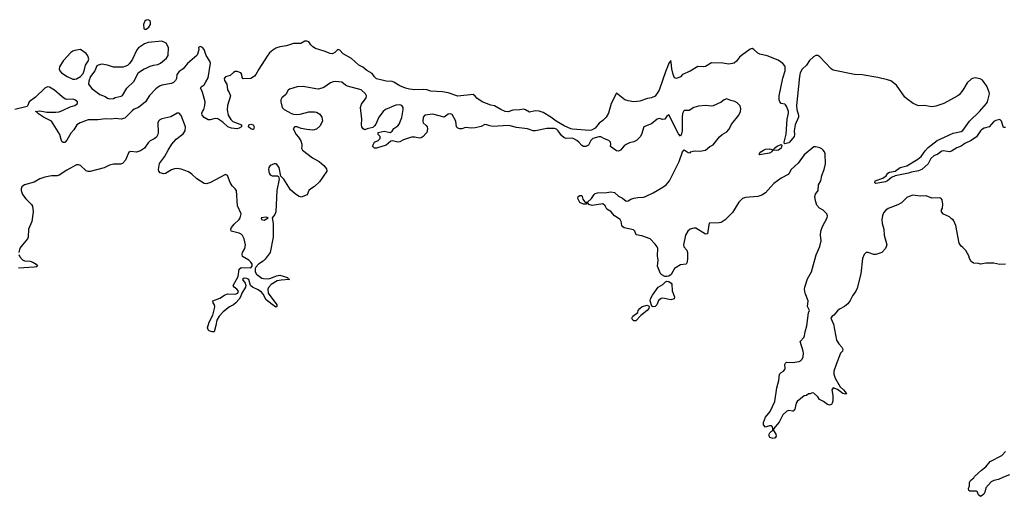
# Model space of a CAD drawing. Header units: inches. Extents: x 2347120 to 2490770, y 707513 to 877705.
# Tile 7 of 132: x 2390482 to 2400657, y 751267 to 756199. Entities that reach past the tile are written whole.
import ezdxf

# ---------------------------------------------------------------- set-up
doc = ezdxf.new("R2010")
doc.units = ezdxf.units.IN
doc.header["$MEASUREMENT"] = 0
doc.layers.add('C3795', color=7, linetype='Continuous')
doc.layers.add('C4705', color=7, linetype='Continuous')

msp = doc.modelspace()

# ---------------------------------------------------------------- linework, layer by layer
at = {"layer": 'C3795', "color": 5}
for points, elevation in [([(2391810, 756199), (2391790, 756195), (2391776, 756184), (2391770, 756178), (2391761, 756150), (2391766, 756106), (2391770, 756102), (2391790, 756102), (2391817, 756123), (2391834, 756150), (2391835, 756170), (2391830, 756186)], 60), ([(2391950, 755975), (2391810, 755962), (2391770, 755949), (2391710, 755909), (2391694, 755886), (2391648, 755792), (2391615, 755745), (2391595, 755725), (2391570, 755714), (2391550, 755709), (2391450, 755709), (2391389, 755729), (2391330, 755737), (2391294, 755730), (2391278, 755722), (2391258, 755670), (2391215, 755610), (2391197, 755563), (2391194, 755530), (2391227, 755487), (2391310, 755425), (2391365, 755405), (2391390, 755388), (2391410, 755380), (2391450, 755385), (2391470, 755395), (2391530, 755406), (2391545, 755415), (2391588, 755490), (2391662, 755558), (2391710, 755651), (2391768, 755690), (2391790, 755696), (2391830, 755719), (2391866, 755730), (2391910, 755736), (2391938, 755750), (2392000, 755800), (2392015, 755830), (2392018, 755910), (2391995, 755955)], 60), ([(2391109, 755889), (2391050, 755880), (2391030, 755874), (2391010, 755861), (2390930, 755772), (2390892, 755710), (2390889, 755690), (2390897, 755670), (2390914, 755650), (2390971, 755610), (2391030, 755583), (2391050, 755582), (2391070, 755588), (2391110, 755611), (2391137, 755643), (2391149, 755670), (2391161, 755730), (2391189, 755770), (2391195, 755790), (2391185, 755825), (2391169, 755849)], 60), ([(2392890, 755061), (2392870, 755070), (2392847, 755090), (2392849, 755110), (2392870, 755118), (2392895, 755110), (2392904, 755090), (2392903, 755077), (2392897, 755063)], 60), ([(2398306, 754846), (2398271, 754849), (2398259, 754841), (2398254, 754830), (2398230, 754819), (2398170, 754808), (2398130, 754799), (2398124, 754810), (2398141, 754830), (2398167, 754850), (2398190, 754859), (2398230, 754862), (2398270, 754851), (2398279, 754861), (2398281, 754870), (2398310, 754890), (2398350, 754906), (2398359, 754899), (2398350, 754870), (2398323, 754850)], 60), ([(2393030, 754157), (2392978, 754150), (2392981, 754130), (2393010, 754125), (2393048, 754150)], 80), ([(2397210, 753301), (2397130, 753316), (2397110, 753314), (2397085, 753295), (2397068, 753250), (2397050, 753232), (2397030, 753228), (2397014, 753234), (2396999, 753290), (2397001, 753310), (2397021, 753350), (2397081, 753430), (2397130, 753459), (2397155, 753485), (2397170, 753493), (2397190, 753490), (2397214, 753474), (2397221, 753461), (2397225, 753395), (2397249, 753330), (2397247, 753310)], 80), ([(2396830, 753082), (2396818, 753090), (2396808, 753110), (2396818, 753130), (2396869, 753170), (2396874, 753190), (2396889, 753210), (2396915, 753230), (2396965, 753245), (2396979, 753239), (2396986, 753230), (2396984, 753210), (2396967, 753190), (2396901, 753139), (2396850, 753083)], 80)]:
    msp.add_lwpolyline(points, close=True, dxfattribs=dict(at, elevation=elevation))
for points, elevation in [([(2400000, 755320), (2399950, 755304), (2399910, 755296), (2399830, 755310), (2399770, 755308), (2399716, 755330), (2399650, 755380), (2399630, 755398), (2399543, 755523), (2399485, 755565), (2399450, 755577), (2399350, 755599), (2399190, 755627), (2399110, 755630), (2398890, 755677), (2398869, 755690), (2398750, 755815), (2398730, 755829), (2398710, 755829), (2398684, 755816), (2398643, 755777), (2398614, 755730), (2398570, 755688), (2398549, 755650), (2398540, 755610), (2398510, 755310), (2398513, 755270), (2398532, 755212), (2398532, 755190), (2398497, 755110), (2398485, 755050), (2398490, 755010), (2398484, 754990), (2398437, 754930), (2398430, 754924), (2398390, 754914), (2398381, 754921), (2398381, 754930), (2398404, 755016), (2398412, 755170), (2398426, 755230), (2398426, 755250), (2398410, 755298), (2398397, 755317), (2398390, 755324), (2398350, 755333), (2398337, 755350), (2398331, 755370), (2398331, 755410), (2398367, 755593), (2398391, 755670), (2398394, 755710), (2398390, 755722), (2398370, 755747), (2398319, 755779), (2398205, 755825), (2398130, 755842), (2398110, 755853), (2398070, 755892), (2398050, 755901), (2398030, 755894), (2397940, 755830), (2397919, 755810), (2397890, 755768), (2397867, 755750), (2397810, 755739), (2397750, 755748), (2397630, 755751), (2397570, 755714), (2397550, 755710), (2397490, 755715), (2397410, 755667), (2397331, 755630), (2397310, 755608), (2397270, 755590), (2397250, 755597), (2397235, 755630), (2397220, 755690), (2397216, 755756), (2397210, 755775), (2397190, 755749), (2397178, 755710), (2397159, 755670), (2397090, 755470), (2397050, 755409), (2397010, 755389), (2396970, 755383), (2396890, 755356), (2396830, 755350), (2396770, 755359), (2396735, 755370), (2396650, 755438), (2396594, 755330), (2396566, 755230), (2396542, 755190), (2396510, 755157), (2396470, 755129), (2396430, 755077), (2396390, 755055), (2396370, 755053), (2396195, 755065), (2396177, 755070), (2396110, 755102), (2396025, 755150), (2395970, 755191), (2395890, 755238), (2395850, 755254), (2395810, 755257), (2395750, 755243), (2395710, 755266), (2395690, 755272), (2395650, 755265), (2395579, 755261), (2395530, 755245), (2395499, 755250), (2395453, 755270), (2395390, 755307), (2395350, 755315), (2395261, 755350), (2395206, 755386), (2395190, 755409), (2395170, 755424), (2395010, 755407), (2394910, 755442), (2394850, 755454), (2394730, 755460), (2394690, 755473), (2394650, 755478), (2394567, 755473), (2394510, 755480), (2394470, 755490), (2394410, 755513), (2394350, 755552), (2394330, 755558), (2394270, 755562), (2394170, 755587), (2394150, 755606), (2394123, 755643), (2394070, 755673), (2394028, 755708), (2393986, 755730), (2393910, 755796), (2393824, 755844), (2393790, 755884), (2393770, 755889), (2393740, 755860), (2393714, 755846), (2393690, 755849), (2393630, 755874), (2393540, 755900), (2393510, 755918), (2393490, 755938), (2393470, 755968), (2393450, 755978), (2393430, 755975), (2393387, 755953), (2393310, 755954), (2393238, 755930), (2393170, 755918), (2393130, 755904), (2393097, 755883), (2393064, 755856), (2393038, 755822), (2392952, 755688), (2392923, 755630), (2392910, 755614), (2392870, 755589), (2392790, 755586), (2392780, 755600), (2392778, 755630), (2392768, 755648), (2392730, 755664), (2392710, 755664), (2392690, 755654), (2392657, 755623), (2392610, 755606), (2392596, 755590), (2392599, 755570), (2392621, 755530), (2392630, 755474), (2392646, 755446), (2392659, 755410), (2392628, 755310), (2392627, 755267), (2392636, 755210), (2392665, 755165), (2392686, 755146), (2392774, 755110), (2392773, 755090), (2392750, 755075), (2392726, 755070), (2392670, 755078), (2392632, 755090), (2392580, 755140), (2392530, 755173), (2392502, 755178), (2392450, 755161), (2392430, 755163), (2392388, 755188), (2392368, 755210), (2392364, 755230), (2392370, 755250), (2392384, 755270), (2392395, 755310), (2392397, 755350), (2392376, 755436), (2392365, 755465), (2392349, 755490), (2392356, 755504), (2392390, 755525), (2392404, 755556), (2392430, 755596), (2392454, 755750), (2392448, 755770), (2392409, 755829), (2392389, 755890), (2392372, 755910), (2392350, 755923), (2392331, 755910), (2392334, 755886), (2392319, 755841), (2392311, 755830), (2392216, 755744), (2392171, 755690), (2392130, 755662), (2392105, 755630), (2392102, 755590), (2392092, 755570), (2392072, 755550), (2392050, 755539), (2391950, 755521), (2391925, 755510), (2391890, 755484), (2391824, 755416), (2391781, 755350), (2391711, 755290), (2391666, 755274), (2391643, 755257), (2391570, 755181), (2391530, 755170), (2391470, 755175), (2391430, 755168), (2391370, 755172), (2391290, 755164), (2391210, 755164), (2391190, 755161), (2391106, 755130), (2391073, 755110), (2391040, 755060), (2391010, 755025), (2390970, 754953), (2390950, 754929), (2390930, 754929), (2390919, 754939), (2390910, 754958), (2390897, 755010), (2390809, 755149), (2390729, 755189), (2390666, 755230), (2390662, 755242), (2390646, 755250), (2390690, 755255), (2390763, 755243), (2390857, 755243), (2390890, 755247), (2390930, 755261), (2391002, 755298), (2391050, 755311), (2391079, 755330), (2391079, 755350), (2391050, 755371), (2391030, 755375), (2390970, 755372), (2390950, 755379), (2390920, 755400), (2390843, 755470), (2390790, 755500), (2390770, 755504), (2390740, 755490), (2390644, 755396), (2390580, 755350), (2390567, 755313), (2390558, 755302), (2390430, 755270)], 60), ([(2400000, 754352), (2399990, 754354), (2399910, 754352), (2399850, 754375), (2399790, 754372), (2399710, 754383), (2399650, 754359), (2399595, 754305), (2399558, 754282), (2399456, 754244), (2399430, 754226), (2399410, 754201), (2399397, 754170), (2399390, 754130), (2399395, 754090), (2399414, 754030), (2399416, 753970), (2399442, 753870), (2399431, 753830), (2399391, 753789), (2399330, 753769), (2399310, 753769), (2399250, 753789), (2399230, 753789), (2399210, 753769), (2399192, 753728), (2399173, 753570), (2399138, 753422), (2399124, 753390), (2399090, 753341), (2399066, 753294), (2399040, 753260), (2399007, 753233), (2398955, 753205), (2398932, 753188), (2398897, 753143), (2398877, 753130), (2398863, 753110), (2398893, 753050), (2398924, 752884), (2398946, 752846), (2398977, 752810), (2398988, 752790), (2398984, 752770), (2398966, 752750), (2398918, 752630), (2398896, 752564), (2398896, 752530), (2398908, 752490), (2398961, 752401), (2398995, 752370), (2399013, 752350), (2399018, 752338), (2399031, 752329), (2399017, 752323), (2398990, 752330), (2398932, 752372), (2398890, 752389), (2398876, 752370), (2398885, 752310), (2398884, 752256), (2398878, 752230), (2398870, 752218), (2398851, 752209), (2398830, 752219), (2398790, 752249), (2398749, 752269), (2398730, 752298), (2398690, 752335), (2398670, 752338), (2398650, 752328), (2398633, 752327), (2398614, 752310), (2398590, 752308), (2398515, 752250), (2398505, 752230), (2398492, 752170), (2398474, 752150), (2398467, 752147), (2398430, 752155), (2398410, 752150), (2398368, 752110), (2398330, 752034), (2398273, 751967), (2398272, 751950), (2398297, 751910), (2398301, 751890), (2398290, 751874), (2398270, 751864), (2398235, 751875), (2398229, 751890), (2398229, 751910), (2398235, 751925), (2398250, 751942), (2398266, 751950), (2398266, 751970), (2398258, 751990), (2398250, 751998), (2398230, 751998), (2398190, 751984), (2398170, 752008), (2398169, 752030), (2398190, 752085), (2398236, 752144), (2398286, 752250), (2398308, 752390), (2398327, 752467), (2398333, 752530), (2398350, 752550), (2398376, 752564), (2398390, 752581), (2398393, 752590), (2398390, 752630), (2398395, 752645), (2398405, 752655), (2398470, 752652), (2398536, 752664), (2398552, 752670), (2398570, 752688), (2398580, 752710), (2398583, 752750), (2398579, 752770), (2398549, 752870), (2398584, 752910), (2398592, 752928), (2398600, 752970), (2398618, 753030), (2398635, 753165), (2398645, 753190), (2398622, 753230), (2398630, 753290), (2398599, 753370), (2398593, 753410), (2398595, 753430), (2398624, 753516), (2398666, 753590), (2398714, 753766), (2398750, 753851), (2398764, 753910), (2398757, 753970), (2398762, 754010), (2398780, 754060), (2398827, 754150), (2398829, 754169), (2398823, 754190), (2398810, 754205), (2398787, 754227), (2398749, 754250), (2398721, 754281), (2398705, 754325), (2398698, 754370), (2398705, 754395), (2398733, 754430), (2398736, 754490), (2398762, 754530), (2398773, 754587), (2398796, 754650), (2398809, 754709), (2398805, 754810), (2398799, 754830), (2398784, 754850), (2398770, 754864), (2398750, 754874), (2398710, 754884), (2398690, 754884), (2398590, 754801), (2398526, 754714), (2398455, 754650), (2398435, 754610), (2398423, 754597), (2398350, 754559), (2398277, 754503), (2398243, 754470), (2398190, 754407), (2398150, 754383), (2398110, 754370), (2397981, 754359), (2397950, 754348), (2397914, 754310), (2397850, 754205), (2397773, 754127), (2397730, 754101), (2397710, 754096), (2397608, 754092), (2397603, 754077), (2397590, 753984), (2397570, 753981), (2397470, 754041), (2397450, 754043), (2397410, 754030), (2397388, 754010), (2397364, 753970), (2397341, 753870), (2397344, 753850), (2397375, 753815), (2397382, 753790), (2397383, 753730), (2397379, 753690), (2397371, 753670), (2397310, 753664), (2397250, 753625), (2397216, 753564), (2397190, 753546), (2397170, 753542), (2397150, 753542), (2397118, 753558), (2397107, 753567), (2397101, 753581), (2397074, 753650), (2397079, 753710), (2397074, 753754), (2397075, 753830), (2397070, 753849), (2397050, 753878), (2396997, 753930), (2396910, 753961), (2396854, 753974), (2396839, 754010), (2396825, 754025), (2396730, 754047), (2396715, 754055), (2396703, 754070), (2396698, 754110), (2396689, 754130), (2396630, 754170), (2396590, 754213), (2396550, 754237), (2396532, 754272), (2396510, 754293), (2396398, 754278), (2396365, 754285), (2396350, 754306), (2396338, 754302), (2396334, 754290), (2396310, 754289), (2396270, 754308), (2396249, 754350), (2396254, 754370), (2396270, 754381), (2396290, 754379), (2396296, 754370), (2396301, 754341), (2396318, 754318), (2396330, 754311), (2396350, 754311), (2396392, 754348), (2396418, 754390), (2396430, 754399), (2396453, 754407), (2396548, 754412), (2396590, 754419), (2396630, 754410), (2396670, 754372), (2396711, 754351), (2396750, 754322), (2396770, 754326), (2396798, 754342), (2396830, 754353), (2396870, 754359), (2396930, 754362), (2396950, 754368), (2397030, 754407), (2397130, 754465), (2397162, 754490), (2397197, 754530), (2397296, 754730), (2397330, 754831), (2397349, 754851), (2397390, 754825), (2397410, 754822), (2397418, 754830), (2397441, 754839), (2397470, 754842), (2397510, 754838), (2397569, 754850), (2397614, 754886), (2397650, 754903), (2397714, 754986), (2397743, 755010), (2397790, 755039), (2397810, 755064), (2397840, 755120), (2397914, 755210), (2397932, 755250), (2397935, 755275), (2397929, 755309), (2397898, 755338), (2397873, 755353), (2397830, 755364), (2397798, 755378), (2397790, 755380), (2397763, 755370), (2397730, 755345), (2397650, 755308), (2397630, 755304), (2397570, 755311), (2397497, 755303), (2397450, 755289), (2397400, 755260), (2397350, 755258), (2397345, 755255), (2397333, 755227), (2397328, 755190), (2397328, 755050), (2397322, 755018), (2397310, 754995), (2397290, 755017), (2397190, 755214), (2397170, 755199), (2397149, 755171), (2397130, 755165), (2397090, 755178), (2397070, 755168), (2397010, 755121), (2396931, 755090), (2396907, 755010), (2396893, 754987), (2396856, 754950), (2396830, 754936), (2396784, 754924), (2396750, 754909), (2396730, 754894), (2396691, 754850), (2396670, 754839), (2396650, 754843), (2396587, 754887), (2396592, 754910), (2396588, 754930), (2396571, 754950), (2396525, 754965), (2396487, 754987), (2396468, 754988), (2396405, 754970), (2396383, 754950), (2396360, 754900), (2396334, 754886), (2396310, 754888), (2396290, 754897), (2396262, 754930), (2396238, 754950), (2396210, 754965), (2396190, 754973), (2396130, 754970), (2396110, 754976), (2396082, 755002), (2396048, 755050), (2396030, 755067), (2396010, 755073), (2395930, 755074), (2395811, 755049), (2395790, 755049), (2395730, 755070), (2395617, 755083), (2395550, 755102), (2395530, 755104), (2395370, 755095), (2395339, 755099), (2395310, 755112), (2395290, 755113), (2395250, 755093), (2395190, 755079), (2395150, 755077), (2395090, 755082), (2395050, 755069), (2395029, 755069), (2395010, 755076), (2394997, 755090), (2394990, 755150), (2394950, 755219), (2394930, 755226), (2394910, 755221), (2394870, 755189), (2394750, 755223), (2394669, 755210), (2394652, 755190), (2394647, 755147), (2394650, 755130), (2394684, 755104), (2394693, 755090), (2394697, 755070), (2394688, 755032), (2394680, 755020), (2394653, 754990), (2394630, 754978), (2394610, 754974), (2394564, 754984), (2394530, 754983), (2394450, 754956), (2394410, 754934), (2394390, 754932), (2394336, 754944), (2394318, 754942), (2394270, 754902), (2394170, 754869), (2394150, 754868), (2394128, 754890), (2394148, 754930), (2394186, 754950), (2394206, 754970), (2394206, 754990), (2394188, 755010), (2394188, 755030), (2394250, 755044), (2394310, 755031), (2394330, 755045), (2394348, 755072), (2394390, 755099), (2394403, 755117), (2394430, 755187), (2394444, 755270), (2394444, 755290), (2394431, 755312), (2394410, 755319), (2394370, 755316), (2394262, 755270), (2394238, 755250), (2394192, 755190), (2394163, 755117), (2394150, 755099), (2394130, 755084), (2394074, 755070), (2394050, 755059), (2394030, 755069), (2394017, 755090), (2394013, 755110), (2394016, 755170), (2394003, 755290), (2394015, 755325), (2394062, 755390), (2394065, 755410), (2394056, 755430), (2394010, 755473), (2393870, 755512), (2393850, 755521), (2393810, 755551), (2393750, 755560), (2393723, 755557), (2393693, 755547), (2393624, 755496), (2393570, 755480), (2393542, 755482), (2393410, 755507), (2393350, 755505), (2393270, 755481), (2393256, 755470), (2393234, 755426), (2393192, 755390), (2393182, 755370), (2393182, 755350), (2393196, 755290), (2393216, 755270), (2393290, 755228), (2393310, 755220), (2393343, 755217), (2393379, 755221), (2393470, 755247), (2393530, 755246), (2393550, 755241), (2393583, 755223), (2393606, 755190), (2393611, 755149), (2393583, 755097), (2393550, 755065), (2393510, 755057), (2393450, 755061), (2393392, 755072), (2393350, 755089), (2393330, 755089), (2393317, 755083), (2393307, 755070), (2393338, 755010), (2393363, 754983), (2393386, 754946), (2393398, 754910), (2393399, 754890), (2393395, 754870), (2393404, 754850), (2393507, 754770), (2393576, 754730), (2393625, 754690), (2393654, 754654), (2393656, 754630), (2393579, 754521), (2393530, 754474), (2393490, 754449), (2393471, 754430), (2393454, 754386), (2393390, 754362), (2393370, 754369), (2393333, 754393), (2393280, 754440), (2393210, 754548), (2393180, 754580), (2393162, 754670), (2393140, 754700), (2393129, 754709), (2393110, 754709), (2393070, 754690), (2393056, 754670), (2393052, 754650), (2393061, 754610), (2393070, 754594), (2393090, 754582), (2393145, 754585), (2393158, 754578), (2393165, 754550), (2393139, 754430), (2393130, 754210), (2393117, 754183), (2393091, 754150), (2393102, 754090), (2393102, 753950), (2393070, 753790), (2393020, 753720), (2392999, 753701), (2392950, 753670), (2392922, 753638), (2392916, 753624), (2392916, 753590), (2392930, 753565), (2392984, 753524), (2393000, 753520), (2393050, 753516), (2393077, 753523), (2393137, 753550), (2393170, 753554), (2393250, 753533), (2393258, 753518), (2393271, 753510), (2393185, 753505), (2393143, 753497), (2393081, 753459), (2393053, 753427), (2393045, 753410), (2393050, 753370), (2393139, 753250), (2393138, 753230), (2393130, 753226), (2393090, 753252), (2393030, 753301), (2392998, 753358), (2392981, 753381), (2392945, 753405), (2392889, 753430), (2392867, 753447), (2392850, 753512), (2392830, 753522), (2392810, 753525), (2392790, 753521), (2392783, 753510), (2392811, 753472), (2392819, 753450), (2392815, 753430), (2392779, 753370), (2392765, 753330), (2392750, 753306), (2392714, 753270), (2392691, 753250), (2392650, 753228), (2392584, 753176), (2392542, 753130), (2392520, 753090), (2392510, 753035), (2392490, 752969), (2392470, 752969), (2392441, 752981), (2392429, 752989), (2392423, 753010), (2392441, 753070), (2392478, 753142), (2392495, 753210), (2392498, 753230), (2392495, 753250), (2392481, 753270), (2392479, 753290), (2392550, 753318), (2392599, 753350), (2392630, 753361), (2392710, 753360), (2392737, 753370), (2392742, 753390), (2392726, 753410), (2392697, 753430), (2392688, 753450), (2392739, 753541), (2392750, 753619), (2392770, 753635), (2392869, 753631), (2392886, 753650), (2392884, 753670), (2392872, 753690), (2392851, 753711), (2392785, 753750), (2392780, 753770), (2392785, 753790), (2392807, 753830), (2392814, 753870), (2392801, 753930), (2392785, 753965), (2392770, 753981), (2392749, 753990), (2392667, 754010), (2392664, 754030), (2392670, 754050), (2392697, 754083), (2392749, 754130), (2392760, 754150), (2392769, 754190), (2392734, 754274), (2392721, 754430), (2392710, 754449), (2392679, 754479), (2392656, 754516), (2392628, 754588), (2392610, 754598), (2392448, 754512), (2392410, 754501), (2392390, 754505), (2392312, 754552), (2392261, 754601), (2392226, 754626), (2392152, 754652), (2392110, 754659), (2392083, 754657), (2392050, 754646), (2391990, 754607), (2391970, 754604), (2391934, 754614), (2391919, 754630), (2391915, 754650), (2391928, 754710), (2391979, 754781), (2392016, 754850), (2392054, 754910), (2392098, 754962), (2392170, 755017), (2392193, 755050), (2392194, 755090), (2392150, 755209), (2392130, 755230), (2392110, 755231), (2392045, 755195), (2391950, 755172), (2391930, 755162), (2391918, 755150), (2391909, 755130), (2391912, 755030), (2391908, 755010), (2391895, 754985), (2391873, 754967), (2391830, 754944), (2391810, 754925), (2391770, 754871), (2391730, 754842), (2391690, 754828), (2391630, 754836), (2391611, 754829), (2391575, 754745), (2391545, 754710), (2391523, 754703), (2391450, 754705), (2391410, 754693), (2391354, 754666), (2391210, 754628), (2391190, 754628), (2391170, 754636), (2391110, 754690), (2391090, 754697), (2391070, 754698), (2390970, 754643), (2390891, 754589), (2390870, 754584), (2390810, 754584), (2390740, 754570), (2390690, 754551), (2390630, 754519), (2390530, 754491), (2390504, 754470), (2390497, 754450), (2390497, 754430), (2390512, 754390), (2390544, 754344), (2390605, 754285), (2390614, 754270), (2390621, 754210), (2390607, 754110), (2390572, 754030), (2390570, 753950), (2390564, 753930), (2390510, 753870), (2390485, 753835), (2390472, 753790)], 80), ([(2400000, 754830), (2399970, 754808), (2399929, 754791), (2399899, 754761), (2399870, 754707), (2399805, 754650), (2399770, 754635), (2399699, 754621), (2399666, 754610), (2399530, 754585), (2399493, 754567), (2399450, 754532), (2399430, 754522), (2399330, 754505), (2399318, 754510), (2399324, 754530), (2399402, 754558), (2399435, 754585), (2399454, 754610), (2399470, 754620), (2399530, 754633), (2399581, 754670), (2399650, 754688), (2399765, 754755), (2399797, 754783), (2399839, 754841), (2399870, 754875), (2399963, 754950), (2400000, 754967)], 60), ([(2390473, 753770), (2390484, 753744), (2390510, 753714), (2390530, 753704), (2390590, 753699), (2390619, 753690), (2390653, 753670), (2390666, 753650), (2390657, 753643), (2390630, 753638), (2390470, 753629)], 80)]:
    msp.add_lwpolyline(points, dxfattribs=dict(at, elevation=elevation))
at = {"layer": 'C4705', "color": 5}
for points, elevation in [([(2400000, 754967), (2400130, 755026), (2400210, 755041), (2400230, 755052), (2400296, 755150), (2400402, 755250), (2400473, 755330), (2400484, 755350), (2400504, 755430), (2400502, 755450), (2400477, 755510), (2400432, 755572), (2400407, 755587), (2400357, 755597), (2400330, 755592), (2400316, 755584), (2400275, 755545), (2400230, 755469), (2400190, 755421), (2400170, 755406), (2400031, 755330), (2400000, 755320)], 60), ([(2400670, 755083), (2400650, 755085), (2400630, 755149), (2400610, 755167), (2400570, 755156), (2400550, 755144), (2400502, 755090), (2400450, 755075), (2400421, 755059), (2400410, 755050), (2400370, 754987), (2400316, 754950), (2400250, 754919), (2400210, 754891), (2400166, 754874), (2400110, 754839), (2400090, 754833), (2400030, 754842), (2400010, 754837), (2400000, 754830)], 60), ([(2400669, 753669), (2400610, 753666), (2400550, 753679), (2400470, 753679), (2400410, 753669), (2400390, 753675), (2400340, 753680), (2400316, 753696), (2400295, 753735), (2400294, 753750), (2400261, 753810), (2400230, 753842), (2400210, 753855), (2400190, 753888), (2400155, 754070), (2400136, 754116), (2400128, 754128), (2400110, 754138), (2400090, 754158), (2400030, 754188), (2400009, 754210), (2400009, 754230), (2400019, 754250), (2400022, 754290), (2400016, 754336), (2400006, 754350), (2400000, 754352)], 80), ([(2400710, 751489), (2400650, 751467), (2400599, 751441), (2400549, 751431), (2400522, 751418), (2400466, 751354), (2400455, 751310), (2400445, 751290), (2400430, 751275), (2400410, 751267), (2400390, 751282), (2400377, 751317), (2400370, 751322), (2400302, 751322), (2400290, 751326), (2400288, 751350), (2400296, 751376), (2400298, 751410), (2400309, 751430), (2400342, 751458), (2400350, 751471), (2400421, 751539), (2400466, 751574), (2400512, 751628), (2400633, 751690), (2400670, 751731)], 80)]:
    msp.add_lwpolyline(points, dxfattribs=dict(at, elevation=elevation))

doc.saveas('drawing.dxf')
